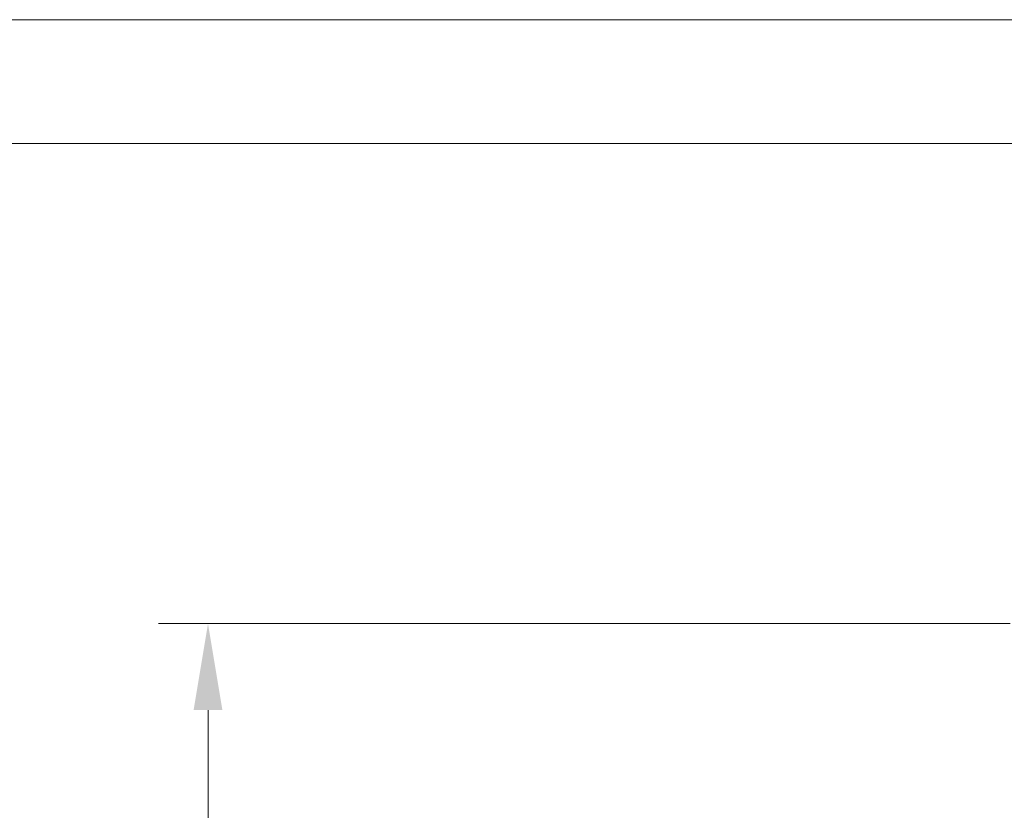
# Model space of a CAD drawing. Header units: millimetres. Extents: x 5 to 414, y 5 to 290.
# Tile 44 of 83: x 170 to 210, y 258 to 290. Entities that reach past the tile are written whole.
import ezdxf

# ---------------------------------------------------------------- set-up
doc = ezdxf.new("R2010")
doc.units = ezdxf.units.MM
doc.layers.add('1', color=7, linetype='Continuous', true_color=0xffffff)
doc.layers.add('256', color=7, linetype='Continuous', true_color=0xffffff)
doc.styles.add('Arial', font='Arial')
doc.dimstyles.new('DIMSTYLE_BRK_5', dxfattribs={"dimtxt": 0.18, "dimasz": 0.18, "dimexe": 0.18, "dimexo": 0.0625, "dimgap": 0.09, "dimtad": 0, "dimtih": 1, "dimtoh": 1, "dimdec": 4, "dimzin": 0, "dimdsep": 46, "dimtxsty": 'Standard', "dimcen": 0.09, "dimadec": 0, "dimazin": 0, "dimtfac": 1, "dimtdec": 4, "dimtofl": 0, "dimtmove": 0, "dimatfit": 3, "dimfxl": 1, "dimtolj": 1, "dimtzin": 0, "dimarcsym": 0})

# ---------------------------------------------------------------- blocks, each defined once
blk = doc.blocks.new('_U6')
at = {"layer": '1', "color": 92, "linetype": 'Continuous', "lineweight": 13}
for p, q in [((210.264286, 265.58414), (175.827831, 265.58414)), ((177.827831, 262.08414), (177.827831, 208.98414)), ((187.284692, 205.48414), (175.827831, 205.48414)), ((211.864286, 205.48414), (190.284692, 205.48414))]:
    blk.add_line(p, q, dxfattribs=at)
at = {"layer": '1', "color": 92}
for points in [[(178.411165, 262.08414), (177.244498, 262.08414), (177.827831, 265.58414)], [(177.244498, 208.98414), (178.411165, 208.98414), (177.827831, 205.48414)]]:
    blk.add_solid(points, dxfattribs=at)
at = {"layer": 'Defpoints', "color": 0}
for p in [(212.00253, 265.58414), (177.827831, 205.48414), (211.864286, 205.48414)]:
    blk.add_point(p, dxfattribs=at)
at = {"layer": '1', "color": 1, "lineweight": 13, "insert": (173.264831, 235.53414), "char_height": 3, "attachment_point": 2, "rotation": 90, "style": 'Arial'}
blk.add_mtext('\\A1;\\fArial|b0|i0;\\C1;600', dxfattribs=at)

msp = doc.modelspace()

# ---------------------------------------------------------------- linework, layer by layer
at = {"layer": '256', "color": 92, "linetype": 'Continuous', "lineweight": 13}
msp.add_line((5.00001, 290.00006), (414.00001, 290.00006), dxfattribs=at)
at = {"layer": '256', "color": 5, "linetype": 'Continuous', "lineweight": 13}
msp.add_line((10.00001, 285.00006), (409.00001, 285.00006), dxfattribs=at)

# ---------------------------------------------------------------- dimensions: what is measured, and where the dimension line sits
at = {"layer": '1', "color": 1, "linetype": 'Continuous', "lineweight": 13}
dim = msp.add_linear_dim(base=(177.82783, 205.48414), p1=(212.00253, 265.58414), p2=(211.86429, 205.48414), angle=90, text='\\fArial|b0|i0;\\C1;600', dimstyle='DIMSTYLE_BRK_5', override={"dimtxt": 3, "dimasz": 3.5, "dimexe": 2, "dimexo": 0, "dimgap": 1.5, "dimtad": 1, "dimtih": 0, "dimtoh": 0, "dimdec": 3, "dimlfac": 1, "dimzin": 8, "dimdsep": 44, "dimlunit": 2, "dimpost": '', "dimtxsty": 'Arial', "dimsah": 1, "dimse1": 0, "dimse2": 0, "dimsd1": 0, "dimsd2": 0, "dimclrd": 92, "dimclre": 92, "dimclrt": 1, "dimtol": 0, "dimtm": -0.1, "dimtfac": 0.5, "dimtdec": 3, "dimtofl": 1, "dimtmove": 0, "dimtzin": 8, "dimlwd": 13, "dimlwe": 13}, dxfattribs=at)
dim.commit()
dim.dimension.update_dxf_attribs({"geometry": '_U6', "text_midpoint": (177.82783, 235.53414), "dimtype": 160})

doc.saveas('drawing.dxf')
